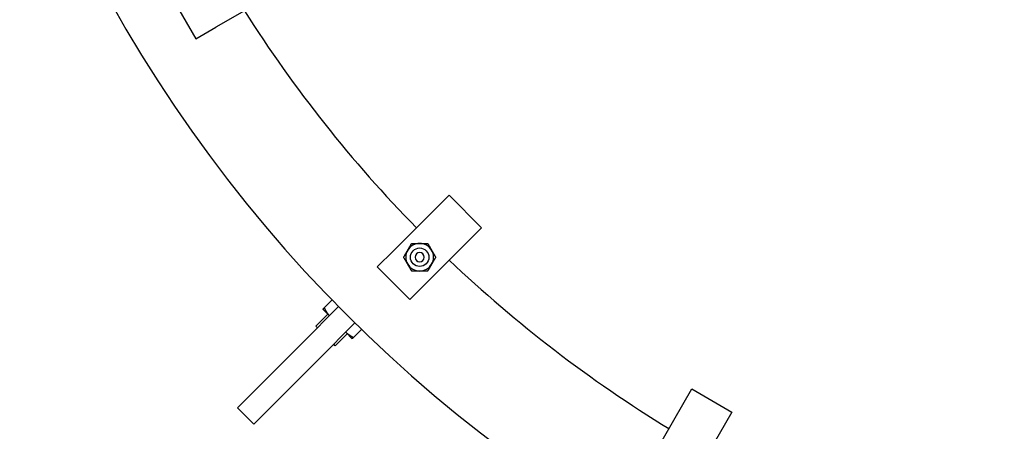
# Model space of a CAD drawing. Extents: x 0 to 796, y 0 to 496.
# Tile 104 of 242: x 90 to 117, y 393 to 404. Entities that reach past the tile are written whole.
import ezdxf

# ---------------------------------------------------------------- set-up
doc = ezdxf.new("R2010")
doc.units = 0
doc.header["$LTSCALE"] = 12
doc.header["$MEASUREMENT"] = 0
doc.header["$PDMODE"] = 1
doc.layers.get('0').update_dxf_attribs({"linetype": 'CONTINUOUS'})
doc.layers.get('Defpoints').update_dxf_attribs({"linetype": 'CONTINUOUS'})
doc.layers.add('D', color=2, linetype='CONTINUOUS')
doc.styles.get("Standard").update_dxf_attribs({"font": 'SIMPLEX.SHX', "width": 0.875})
doc.dimstyles.get("Standard").update_dxf_attribs({"dimscale": 28, "dimtxt": 0.125, "dimasz": 0.125, "dimexe": 0.04375, "dimexo": 0.0625, "dimgap": 0.04375, "dimtad": 0, "dimtih": 1, "dimtoh": 1, "dimdec": 4, "dimzin": 12, "dimdsep": 46, "dimlunit": 5, "dimtxsty": 'Standard', "dimcen": 0, "dimclrd": 256, "dimclre": 256, "dimclrt": 256, "dimadec": 1, "dimazin": 3, "dimtfac": 0.875, "dimtdec": 4, "dimtofl": 0, "dimtmove": 0, "dimatfit": 2, "dimfxl": 1, "dimtolj": 1, "dimtzin": 12, "dimlwd": 13, "dimlwe": 13, "dimarcsym": 0})

# ---------------------------------------------------------------- blocks, each defined once
blk = doc.blocks.new('*D112')
at = {"layer": 'D', "lineweight": 13, "transparency": 16777216}
for p, q in [((170.025, 416.596), (170.025, 343.478)), ((55.588, 410.799), (55.588, 343.478)), ((59.088, 344.703), (104.253, 344.703)), ((166.525, 344.703), (121.359, 344.703))]:
    blk.add_line(p, q, dxfattribs=at)
at = {"layer": 'D', "transparency": 16777216}
for points in [[(59.088, 345.287), (59.088, 344.12), (55.588, 344.703)], [(166.525, 345.287), (166.525, 344.12), (170.025, 344.703)]]:
    blk.add_solid(points, dxfattribs=at)
at = {"layer": 'Defpoints', "color": 0, "transparency": 16777216}
for p in [(170.025, 418.346), (55.588, 412.549), (170.025, 344.703)]:
    blk.add_point(p, dxfattribs=at)
at = {"layer": 'D', "transparency": 16777216, "insert": (112.806, 344.703), "char_height": 3.5, "attachment_point": 5}
blk.add_mtext('\\A1;114{\\H0.875x;\\S1/2;}{}{\\C2;%%p1}', dxfattribs=at)
blk = doc.blocks.new('*D113')
at = {"layer": 'D', "lineweight": 13, "transparency": 16777216}
for p, q in [((87.505, 421.953), (87.505, 356.465)), ((164.505, 421.953), (164.505, 356.465)), ((91.005, 357.69), (122.301, 357.69)), ((161.005, 357.69), (129.709, 357.69))]:
    blk.add_line(p, q, dxfattribs=at)
at = {"layer": 'D', "transparency": 16777216}
for points in [[(91.005, 358.273), (91.005, 357.106), (87.505, 357.69)], [(161.005, 358.273), (161.005, 357.106), (164.505, 357.69)]]:
    blk.add_solid(points, dxfattribs=at)
at = {"layer": 'Defpoints', "color": 0, "transparency": 16777216}
for p in [(87.505, 423.703), (164.505, 423.703), (87.505, 357.69)]:
    blk.add_point(p, dxfattribs=at)
at = {"layer": 'D', "transparency": 16777216, "insert": (126.005, 357.69), "char_height": 3.5, "attachment_point": 5}
blk.add_mtext('\\A1;77', dxfattribs=at)

msp = doc.modelspace()

# ---------------------------------------------------------------- linework, layer by layer
at = {"extrusion": (-2.44929e-16, -1, -2.22045e-16)}
for p, q in [((97.07535, 405.32942), (95.23505, 404.26692)), ((94.06878, 405.03696), (94.69378, 403.95442)), ((94.69378, 403.95442), (95.23505, 404.26692)), ((100.05165, 398.21621), (101.55426, 399.71881)), ((101.55426, 399.71881), (102.43814, 398.83493)), ((102.43814, 398.83493), (100.93554, 397.33232)), ((100.05165, 398.21621), (99.60971, 397.77427)), ((99.60971, 397.77427), (100.4936, 396.89038)), ((100.4936, 396.89038), (100.93554, 397.33232)), ((97.58793, 395.72847), (98.5611, 396.70164)), ((98.38633, 396.88042), (98.1697, 396.66379)), ((97.94148, 396.17041), (98.26675, 396.49568)), ((98.13417, 396.62826), (98.31095, 396.45149)), ((97.98568, 396.12622), (97.94148, 396.17041)), ((99.00304, 396.2597), (98.02987, 395.28653)), ((98.47181, 395.64008), (98.79708, 395.96535)), ((98.75289, 396.00954), (98.92967, 395.83277)), ((99.18183, 396.08493), (98.96519, 395.86829)), ((97.58793, 395.72847), (95.82016, 393.9607)), ((98.47181, 395.64008), (98.42762, 395.68427)), ((96.26211, 393.51876), (98.02987, 395.28653)), ((107.0758, 392.63066), (108.1383, 394.47097)), ((108.1383, 394.47097), (109.22083, 393.84597)), ((96.26211, 393.51876), (95.82016, 393.9607)), ((109.22083, 393.84597), (108.15833, 392.00566))]:
    msp.add_line(p, q, dxfattribs=at)
for radius in [0.25014, 0.25]:
    msp.add_circle((100.75876, 398.03943), radius)
at = {"extrusion": (5.43852e-32, 2.22045e-16, -1)}
msp.add_circle((-100.75876, 398.03943), 0.125, dxfattribs=at)
for centre, radius, start, end in [((126.00479, 423.70338), 38.5, 197.916453, 72.429247), ((126.00479, 423.70338), 20.28868, 194.493019, 0), ((126.00479, 423.70338), 35.5, 212.337022, 224.46822), ((100.75876, 398.03943), 0.375, 90, 150), ((100.75876, 398.03943), 0.375, 30, 90), ((100.75876, 398.03943), 0.375, 150, 210), ((100.75876, 398.03943), 0.375, 330, 30), ((100.75876, 398.03943), 0.375, 210, 270), ((100.75876, 398.03943), 0.375, 270, 330), ((126.00479, 423.70338), 35.5, 226.485851, 238.617302)]:
    msp.add_arc(centre, radius, start, end)
for radius, start, end in [(20.4375, 15.611501, 344.388499), (20.25, 14.433795, 345.47877)]:
    msp.add_arc((-126.00479, 423.70338), radius, start, end, dxfattribs=at)
for points, weights in [([(100.434, 398.22693), (100.48424, 398.31395), (100.54226, 398.41443)], [1, 1.0379548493, 1]), ([(100.54226, 398.41443), (100.65828, 398.41443), (100.75876, 398.41443)], [1, 1.0379548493, 1]), ([(100.75876, 398.41443), (100.85924, 398.41443), (100.97527, 398.41443)], [1, 1.0379548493, 1]), ([(100.97527, 398.41443), (101.03328, 398.31395), (101.08352, 398.22693)], [1, 1.0379548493, 1]), ([(100.32575, 398.03943), (100.38376, 398.13991), (100.434, 398.22693)], [1, 1.0379548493, 1]), ([(100.434, 397.85193), (100.38376, 397.93895), (100.32575, 398.03943)], [1, 1.0379548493, 1]), ([(101.08352, 398.22693), (101.13376, 398.13991), (101.19177, 398.03943)], [1, 1.0379548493, 1]), ([(101.19177, 398.03943), (101.13376, 397.93895), (101.08352, 397.85193)], [1, 1.0379548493, 1]), ([(100.54226, 397.66443), (100.48424, 397.76491), (100.434, 397.85193)], [1, 1.0379548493, 1]), ([(101.08352, 397.85193), (101.03328, 397.76491), (100.97527, 397.66443)], [1, 1.0379548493, 1]), ([(100.75876, 397.66443), (100.65828, 397.66443), (100.54226, 397.66443)], [1, 1.0379548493, 1]), ([(100.97527, 397.66443), (100.85924, 397.66443), (100.75876, 397.66443)], [1, 1.0379548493, 1]), ([(98.13417, 396.62826), (98.13417, 396.62826), (98.1697, 396.66379)], [1, 1.0379548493, 1]), ([(98.1697, 396.66379), (98.23279, 396.5376), (98.31142, 396.45196)], [1, 1.03356286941, 1.0077675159]), ([(98.75336, 396.01002), (98.839, 395.93139), (98.96519, 395.86829)], [1.0077675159, 1.03356286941, 1]), ([(98.96519, 395.86829), (98.92967, 395.83277), (98.92967, 395.83277)], [1, 1.0379548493, 1])]:
    msp.add_rational_spline(points, weights, degree=2)

# ---------------------------------------------------------------- dimensions: what is measured, and where the dimension line sits
at = {"layer": 'D'}
dim = msp.add_linear_dim(base=(87.50479, 357.68981), p1=(164.50479, 423.70338), p2=(87.50479, 423.70338), dimstyle='Standard', dxfattribs=at)
dim.commit()
dim.dimension.update_dxf_attribs({"geometry": '*D113', "text_midpoint": (126.00479, 357.68981)})
dim = msp.add_linear_dim(base=(170.02466, 344.70327), p1=(55.58785, 412.54935), p2=(170.02466, 418.34591), text='<>{}{\\C2;%%p1}', dimstyle='Standard', override={"dimdec": 1}, dxfattribs=at)
dim.commit()
dim.dimension.update_dxf_attribs({"geometry": '*D112', "text_midpoint": (112.80625, 344.70327)})

doc.saveas('drawing.dxf')
